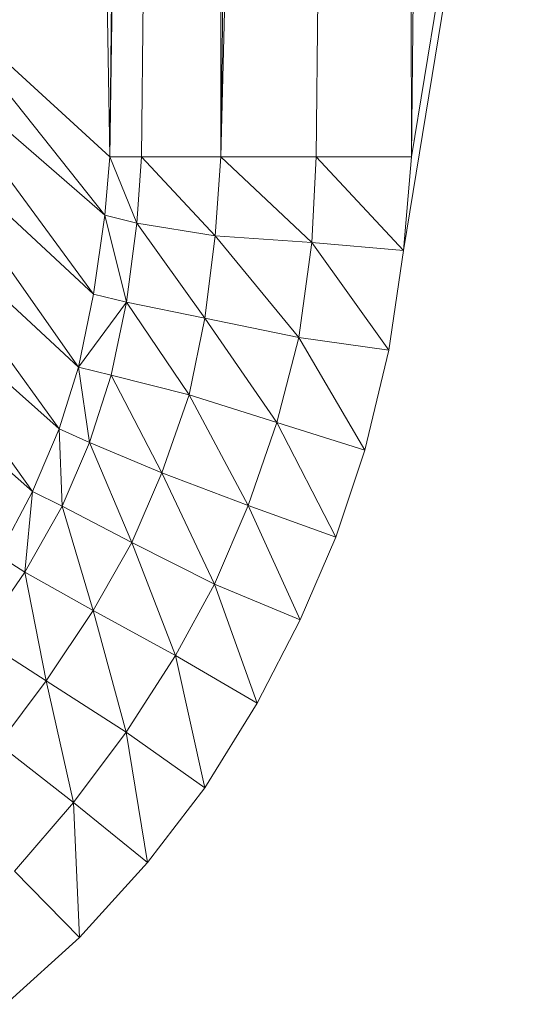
# Model space of a CAD drawing. Header units: metres. Extents: x 391.1 to 427.5, y 12.7 to 28.4.
# Tile 51 of 245: x 410.1884 to 410.2099, y 14.2502 to 14.292. Entities that reach past the tile are written whole.
import ezdxf

# ---------------------------------------------------------------- set-up
doc = ezdxf.new("R2010")
doc.units = ezdxf.units.M
doc.layers.add('02_MOBILIARIO', color=7, linetype='Continuous', lineweight=18)

# ---------------------------------------------------------------- blocks, each defined once
blk = doc.blocks.new('Family - Plats de dutxa PS-1-153666-01_ELEC _PS1')
at = {"layer": '02_MOBILIARIO', "color": 253, "true_color": 0xaaaaaa}
for p, q in [((0.738817, 0.105823), (0.734098, 0.400261)), ((0.734098, 0.400261), (0.738817, 0.105823)), ((0.743536, 0.400261), (0.738817, 0.105823)), ((0.738817, 0.105823), (0.742188, 0.400261)), ((0.738817, 0.105823), (0.743536, 0.400261)), ((0.742188, 0.400261), (0.738817, 0.105823)), ((0.740166, 0.105823), (0.743536, 0.400261)), ((0.743536, 0.400261), (0.740166, 0.105823)), ((0.750952, 0.400261), (0.743536, 0.105823)), ((0.743536, 0.105823), (0.746907, 0.400261)), ((0.743536, 0.105823), (0.750952, 0.400261)), ((0.743536, 0.105823), (0.743536, 0.400261)), ((0.743536, 0.400261), (0.743536, 0.105823)), ((0.746907, 0.400261), (0.743536, 0.105823)), ((0.747581, 0.105823), (0.750952, 0.400261)), ((0.750952, 0.400261), (0.747581, 0.105823)), ((0.751626, 0.105823), (0.750952, 0.400261)), ((0.750952, 0.400261), (0.751626, 0.105823)), ((0.799997, 0.400261), (0.751291, 0.101849)), ((0.751291, 0.101849), (0.799997, 0.400261)), ((0.799997, 0.400261), (0.751626, 0.105823)), ((0.751626, 0.105823), (0.799997, 0.400261)), ((0.754997, 0.400261), (0.751626, 0.105823)), ((0.754997, 0.400261), (0.751626, 0.105823)), ((0.738817, 0.105823), (0.730727, 0.113238)), ((0.738615, 0.10335), (0.730727, 0.113238)), ((0.730727, 0.113238), (0.738817, 0.105823)), ((0.730727, 0.113238), (0.738615, 0.10335)), ((0.738615, 0.10335), (0.73049, 0.110392)), ((0.738129, 0.099985), (0.73049, 0.110392)), ((0.73049, 0.110392), (0.738615, 0.10335)), ((0.73049, 0.110392), (0.738129, 0.099985)), ((0.738129, 0.099985), (0.73004, 0.107499)), ((0.737484, 0.096891), (0.73004, 0.107499)), ((0.73004, 0.107499), (0.738129, 0.099985)), ((0.73004, 0.107499), (0.737484, 0.096891)), ((0.738615, 0.10335), (0.738817, 0.105823)), ((0.738817, 0.105823), (0.738615, 0.10335)), ((0.738817, 0.105823), (0.740166, 0.105823)), ((0.739973, 0.10301), (0.738817, 0.105823)), ((0.738817, 0.105823), (0.740166, 0.105823)), ((0.738817, 0.105823), (0.739973, 0.10301)), ((0.739973, 0.10301), (0.740166, 0.105823)), ((0.740166, 0.105823), (0.739973, 0.10301)), ((0.743536, 0.105823), (0.740166, 0.105823)), ((0.743295, 0.102465), (0.740166, 0.105823)), ((0.740166, 0.105823), (0.743536, 0.105823)), ((0.740166, 0.105823), (0.743295, 0.102465)), ((0.743295, 0.102465), (0.743536, 0.105823)), ((0.743536, 0.105823), (0.743295, 0.102465)), ((0.743536, 0.105823), (0.747581, 0.105823)), ((0.747395, 0.102191), (0.743536, 0.105823)), ((0.743536, 0.105823), (0.747581, 0.105823)), ((0.743536, 0.105823), (0.747395, 0.102191)), ((0.747395, 0.102191), (0.747581, 0.105823)), ((0.747581, 0.105823), (0.747395, 0.102191)), ((0.751626, 0.105823), (0.747581, 0.105823)), ((0.751291, 0.101849), (0.747581, 0.105823)), ((0.747581, 0.105823), (0.751626, 0.105823)), ((0.747581, 0.105823), (0.751291, 0.101849)), ((0.751626, 0.105823), (0.751291, 0.101849)), ((0.751626, 0.105823), (0.751291, 0.101849)), ((0.737484, 0.096891), (0.729289, 0.104494)), ((0.736669, 0.094274), (0.729289, 0.104494)), ((0.729289, 0.104494), (0.737484, 0.096891)), ((0.729289, 0.104494), (0.736669, 0.094274)), ((0.738129, 0.099985), (0.738615, 0.10335)), ((0.738615, 0.10335), (0.738129, 0.099985)), ((0.739973, 0.10301), (0.738615, 0.10335)), ((0.739522, 0.099645), (0.738615, 0.10335)), ((0.738615, 0.10335), (0.739973, 0.10301)), ((0.738615, 0.10335), (0.739522, 0.099645)), ((0.739522, 0.099645), (0.739973, 0.10301)), ((0.739973, 0.10301), (0.739522, 0.099645)), ((0.743295, 0.102465), (0.739973, 0.10301)), ((0.74286, 0.098965), (0.739973, 0.10301)), ((0.739973, 0.10301), (0.743295, 0.102465)), ((0.739973, 0.10301), (0.74286, 0.098965)), ((0.74286, 0.098965), (0.743295, 0.102465)), ((0.743295, 0.102465), (0.74286, 0.098965)), ((0.747395, 0.102191), (0.743295, 0.102465)), ((0.746848, 0.098155), (0.743295, 0.102465)), ((0.743295, 0.102465), (0.747395, 0.102191)), ((0.743295, 0.102465), (0.746848, 0.098155)), ((0.746848, 0.098155), (0.747395, 0.102191)), ((0.747395, 0.102191), (0.746848, 0.098155)), ((0.751291, 0.101849), (0.747395, 0.102191)), ((0.750676, 0.097608), (0.747395, 0.102191)), ((0.747395, 0.102191), (0.751291, 0.101849)), ((0.747395, 0.102191), (0.750676, 0.097608)), ((0.750676, 0.097608), (0.751291, 0.101849)), ((0.751291, 0.101849), (0.750676, 0.097608)), ((0.736669, 0.094274), (0.728426, 0.101601)), ((0.73554, 0.091607), (0.728426, 0.101601)), ((0.728426, 0.101601), (0.736669, 0.094274)), ((0.728426, 0.101601), (0.73554, 0.091607)), ((0.737484, 0.096891), (0.738129, 0.099985)), ((0.738129, 0.099985), (0.737484, 0.096891)), ((0.739522, 0.099645), (0.738129, 0.099985)), ((0.739522, 0.099645), (0.738129, 0.099985)), ((0.737484, 0.096891), (0.739522, 0.099645)), ((0.739522, 0.099645), (0.737484, 0.096891)), ((0.738876, 0.096551), (0.739522, 0.099645)), ((0.739522, 0.099645), (0.738876, 0.096551)), ((0.74286, 0.098965), (0.739522, 0.099645)), ((0.742188, 0.09571), (0.739522, 0.099645)), ((0.739522, 0.099645), (0.74286, 0.098965)), ((0.739522, 0.099645), (0.742188, 0.09571)), ((0.73554, 0.091607), (0.727263, 0.098897)), ((0.727263, 0.098897), (0.73554, 0.091607)), ((0.742188, 0.09571), (0.74286, 0.098965)), ((0.74286, 0.098965), (0.742188, 0.09571)), ((0.746848, 0.098155), (0.74286, 0.098965)), ((0.745916, 0.094546), (0.74286, 0.098965)), ((0.74286, 0.098965), (0.746848, 0.098155)), ((0.74286, 0.098965), (0.745916, 0.094546)), ((0.745916, 0.094546), (0.746848, 0.098155)), ((0.746848, 0.098155), (0.745916, 0.094546)), ((0.750676, 0.097608), (0.746848, 0.098155)), ((0.749651, 0.093366), (0.746848, 0.098155)), ((0.746848, 0.098155), (0.750676, 0.097608)), ((0.746848, 0.098155), (0.749651, 0.093366)), ((0.749651, 0.093366), (0.750676, 0.097608)), ((0.750676, 0.097608), (0.749651, 0.093366)), ((0.736669, 0.094274), (0.737484, 0.096891)), ((0.737484, 0.096891), (0.736669, 0.094274)), ((0.737484, 0.096891), (0.738876, 0.096551)), ((0.73796, 0.093696), (0.737484, 0.096891)), ((0.737484, 0.096891), (0.738876, 0.096551)), ((0.737484, 0.096891), (0.73796, 0.093696)), ((0.73796, 0.093696), (0.738876, 0.096551)), ((0.738876, 0.096551), (0.73796, 0.093696)), ((0.742188, 0.09571), (0.738876, 0.096551)), ((0.741026, 0.092404), (0.738876, 0.096551)), ((0.738876, 0.096551), (0.742188, 0.09571)), ((0.738876, 0.096551), (0.741026, 0.092404)), ((0.741026, 0.092404), (0.742188, 0.09571)), ((0.742188, 0.09571), (0.741026, 0.092404)), ((0.745916, 0.094546), (0.742188, 0.09571)), ((0.744694, 0.09101), (0.742188, 0.09571)), ((0.742188, 0.09571), (0.745916, 0.094546)), ((0.742188, 0.09571), (0.744694, 0.09101)), ((0.744694, 0.09101), (0.745916, 0.094546)), ((0.745916, 0.094546), (0.744694, 0.09101)), ((0.749651, 0.093366), (0.745916, 0.094546)), ((0.74842, 0.089672), (0.745916, 0.094546)), ((0.745916, 0.094546), (0.749651, 0.093366)), ((0.745916, 0.094546), (0.74842, 0.089672)), ((0.73554, 0.091607), (0.736669, 0.094274)), ((0.736669, 0.094274), (0.73554, 0.091607)), ((0.73796, 0.093696), (0.736669, 0.094274)), ((0.736795, 0.090991), (0.736669, 0.094274)), ((0.736669, 0.094274), (0.73796, 0.093696)), ((0.736669, 0.094274), (0.736795, 0.090991)), ((0.736795, 0.090991), (0.73796, 0.093696)), ((0.73796, 0.093696), (0.736795, 0.090991)), ((0.741026, 0.092404), (0.73796, 0.093696)), ((0.739755, 0.089447), (0.73796, 0.093696)), ((0.73796, 0.093696), (0.741026, 0.092404)), ((0.73796, 0.093696), (0.739755, 0.089447)), ((0.74842, 0.089672), (0.749651, 0.093366)), ((0.749651, 0.093366), (0.74842, 0.089672)), ((0.739755, 0.089447), (0.741026, 0.092404)), ((0.741026, 0.092404), (0.739755, 0.089447)), ((0.744694, 0.09101), (0.741026, 0.092404)), ((0.743267, 0.087679), (0.741026, 0.092404)), ((0.741026, 0.092404), (0.744694, 0.09101)), ((0.741026, 0.092404), (0.743267, 0.087679)), ((0.734091, 0.088899), (0.73554, 0.091607)), ((0.73554, 0.091607), (0.734091, 0.088899)), ((0.735212, 0.088183), (0.73554, 0.091607)), ((0.73554, 0.091607), (0.735212, 0.088183)), ((0.736795, 0.090991), (0.73554, 0.091607)), ((0.73554, 0.091607), (0.736795, 0.090991)), ((0.735212, 0.088183), (0.736795, 0.090991)), ((0.736795, 0.090991), (0.735212, 0.088183)), ((0.739755, 0.089447), (0.736795, 0.090991)), ((0.738111, 0.086557), (0.736795, 0.090991)), ((0.736795, 0.090991), (0.739755, 0.089447)), ((0.736795, 0.090991), (0.738111, 0.086557)), ((0.743267, 0.087679), (0.744694, 0.09101)), ((0.744694, 0.09101), (0.743267, 0.087679)), ((0.74842, 0.089672), (0.744694, 0.09101)), ((0.746908, 0.08616), (0.744694, 0.09101)), ((0.744694, 0.09101), (0.74842, 0.089672)), ((0.744694, 0.09101), (0.746908, 0.08616)), ((0.746908, 0.08616), (0.74842, 0.089672)), ((0.74842, 0.089672), (0.746908, 0.08616)), ((0.738111, 0.086557), (0.739755, 0.089447)), ((0.739755, 0.089447), (0.738111, 0.086557)), ((0.743267, 0.087679), (0.739755, 0.089447)), ((0.741614, 0.084651), (0.739755, 0.089447)), ((0.739755, 0.089447), (0.743267, 0.087679)), ((0.739755, 0.089447), (0.741614, 0.084651)), ((0.735212, 0.088183), (0.734091, 0.088899)), ((0.734091, 0.088899), (0.735212, 0.088183)), ((0.733289, 0.085391), (0.735212, 0.088183)), ((0.735212, 0.088183), (0.733289, 0.085391)), ((0.738111, 0.086557), (0.735212, 0.088183)), ((0.736121, 0.083575), (0.735212, 0.088183)), ((0.735212, 0.088183), (0.738111, 0.086557)), ((0.735212, 0.088183), (0.736121, 0.083575)), ((0.741614, 0.084651), (0.743267, 0.087679)), ((0.743267, 0.087679), (0.741614, 0.084651)), ((0.746908, 0.08616), (0.743267, 0.087679)), ((0.745071, 0.082626), (0.743267, 0.087679)), ((0.743267, 0.087679), (0.746908, 0.08616)), ((0.743267, 0.087679), (0.745071, 0.082626)), ((0.736121, 0.083575), (0.738111, 0.086557)), ((0.738111, 0.086557), (0.736121, 0.083575)), ((0.741614, 0.084651), (0.738111, 0.086557)), ((0.739508, 0.081384), (0.738111, 0.086557)), ((0.738111, 0.086557), (0.741614, 0.084651)), ((0.738111, 0.086557), (0.739508, 0.081384)), ((0.745071, 0.082626), (0.746908, 0.08616)), ((0.746908, 0.08616), (0.745071, 0.082626)), ((0.736121, 0.083575), (0.733289, 0.085391)), ((0.733289, 0.085391), (0.736121, 0.083575)), ((0.739508, 0.081384), (0.741614, 0.084651)), ((0.741614, 0.084651), (0.739508, 0.081384)), ((0.745071, 0.082626), (0.741614, 0.084651)), ((0.742853, 0.079026), (0.741614, 0.084651)), ((0.741614, 0.084651), (0.745071, 0.082626)), ((0.741614, 0.084651), (0.742853, 0.079026)), ((0.734098, 0.080879), (0.736121, 0.083575)), ((0.736121, 0.083575), (0.734098, 0.080879)), ((0.739508, 0.081384), (0.736121, 0.083575)), ((0.737277, 0.078407), (0.736121, 0.083575)), ((0.736121, 0.083575), (0.739508, 0.081384)), ((0.736121, 0.083575), (0.737277, 0.078407)), ((0.742853, 0.079026), (0.745071, 0.082626)), ((0.745071, 0.082626), (0.742853, 0.079026)), ((0.737277, 0.078407), (0.739508, 0.081384)), ((0.739508, 0.081384), (0.737277, 0.078407)), ((0.742853, 0.079026), (0.739508, 0.081384)), ((0.740424, 0.075853), (0.739508, 0.081384)), ((0.739508, 0.081384), (0.742853, 0.079026)), ((0.739508, 0.081384), (0.740424, 0.075853)), ((0.737277, 0.078407), (0.734098, 0.080879)), ((0.734098, 0.080879), (0.737277, 0.078407)), ((0.740424, 0.075853), (0.742853, 0.079026)), ((0.742853, 0.079026), (0.740424, 0.075853)), ((0.734772, 0.075485), (0.737277, 0.078407)), ((0.737277, 0.078407), (0.734772, 0.075485)), ((0.740424, 0.075853), (0.737277, 0.078407)), ((0.737533, 0.072675), (0.737277, 0.078407)), ((0.737277, 0.078407), (0.740424, 0.075853)), ((0.737277, 0.078407), (0.737533, 0.072675)), ((0.737533, 0.072675), (0.740424, 0.075853)), ((0.740424, 0.075853), (0.737533, 0.072675)), ((0.737533, 0.072675), (0.734772, 0.075485)), ((0.737533, 0.072675), (0.734772, 0.075485)), ((0.734405, 0.069834), (0.737533, 0.072675)), ((0.737533, 0.072675), (0.734405, 0.069834))]:
    blk.add_line(p, q, dxfattribs=at)
blk = doc.blocks.new('LONDR55-XX_ZZ-ARQ-CAA-M3D-Londres55_ifc-1-01_ELEC _PS1')
at = {"layer": '02_MOBILIARIO', "color": 253, "lineweight": 18, "true_color": 0xaaaaaa}
blk.add_blockref('Family - Plats de dutxa PS-1-153666-01_ELEC _PS1', (409.453442, 14.180351), dxfattribs=at)

msp = doc.modelspace()

# ---------------------------------------------------------------- block references
at = {"lineweight": 5}
msp.add_blockref('LONDR55-XX_ZZ-ARQ-CAA-M3D-Londres55_ifc-1-01_ELEC _PS1', (0, 0), dxfattribs=at)

doc.saveas('drawing.dxf')
